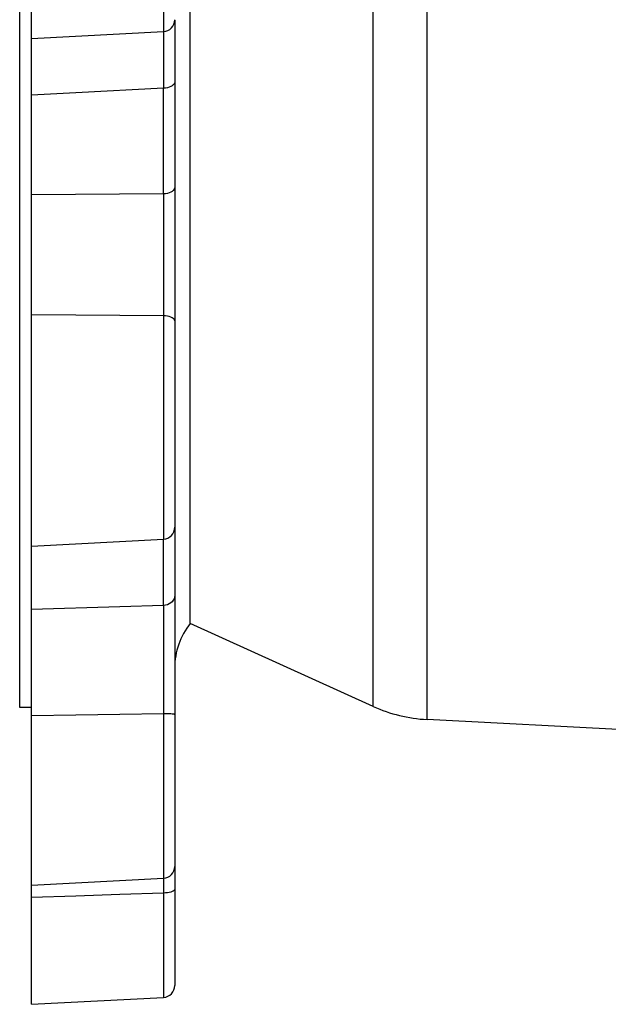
# Model space of a CAD drawing. Header units: inches. Extents: x 14.5 to 31.2, y 3.4 to 31.4.
# Tile 1 of 19: x 14.5 to 18.4, y 6 to 12.5. Entities that reach past the tile are written whole.
import ezdxf

# ---------------------------------------------------------------- set-up
doc = ezdxf.new("R2010")
doc.units = ezdxf.units.IN
doc.header["$LTSCALE"] = 2.574606
doc.header["$MEASUREMENT"] = 0
doc.layers.get('0').update_dxf_attribs({"linetype": 'CONTINUOUS'})
doc.layers.add('AXES', color=7, linetype='CONTINUOUS')
doc.layers.add('SURFS', color=7, linetype='CONTINUOUS')

msp = doc.modelspace()

# ---------------------------------------------------------------- linework, layer by layer
at = {"color": 7, "linetype": 'Continuous'}
for p, q in [((17.1599, 7.8676), (17.1599, 26.9234)), ((16.8047, 7.9542), (16.8047, 26.8368)), ((15.5961, 8.5026), (15.5961, 26.2883)), ((15.4192, 11.339), (15.4192, 12.0381)), ((15.4938, 12.0791), (15.4938, 11.3853)), ((14.5489, 11.3325), (14.5489, 11.9928)), ((15.4938, 9.1376), (15.4938, 8.688)), ((15.4192, 8.6209), (15.4192, 9.059)), ((14.5489, 8.5951), (14.5489, 9.0134))]:
    msp.add_line(p, q, dxfattribs=at)
at = {"layer": 'AXES', "color": 7, "linetype": 'Continuous'}
msp.add_line((14.4702, 7.9467), (14.4702, 26.8443), dxfattribs=at)
at = {"layer": 'SURFS', "color": 7, "linetype": 'Continuous'}
for p, q in [((14.5489, 11.9928), (14.5489, 14.9929)), ((15.4192, 14.2079), (15.4192, 12.4118)), ((15.4938, 12.4882), (15.4938, 12.0791)), ((14.5489, 12.3662), (15.4192, 12.4118)), ((15.4194, 12.4118), (15.4195, 12.41)), ((15.4195, 12.41), (15.4196, 12.4002)), ((15.4196, 12.4002), (15.4198, 12.3647)), ((15.4198, 12.3647), (15.4198, 12.309)), ((15.4198, 12.309), (15.4197, 12.2344)), ((15.4197, 12.2344), (15.4195, 12.143)), ((15.4195, 12.143), (15.4192, 12.0381)), ((15.4938, 11.3853), (15.4938, 9.1376)), ((15.4192, 11.339), (14.5489, 11.3325)), ((14.5489, 9.0134), (14.5489, 11.3325)), ((15.4192, 11.339), (15.4195, 11.2281)), ((15.4195, 11.2281), (15.4197, 11.1068)), ((15.4197, 11.1068), (15.4198, 10.9793)), ((15.4198, 10.9793), (15.4198, 10.849)), ((15.4198, 10.849), (15.4196, 10.7192)), ((15.4192, 10.5344), (15.4192, 9.059)), ((14.5489, 9.0134), (15.4192, 9.059)), ((15.4938, 8.688), (15.4938, 6.1106)), ((14.5489, 5.9864), (14.5489, 8.5951)), ((15.4192, 8.6209), (15.4195, 8.5443)), ((15.4195, 8.5443), (15.4197, 8.4509)), ((16.8047, 7.9542), (15.5961, 8.5026)), ((15.4197, 8.4509), (15.4198, 8.3437)), ((15.4198, 8.3437), (15.4198, 8.2258)), ((15.4198, 8.2258), (15.4196, 8.1)), ((14.5489, 7.9467), (14.4702, 7.9467)), ((15.4192, 7.9055), (15.4192, 6.8187)), ((22.1798, 7.6045), (17.1599, 7.8676)), ((14.5489, 6.7731), (15.4192, 6.8187)), ((15.4195, 6.8187), (15.4192, 6.7213)), ((15.4192, 6.7213), (15.4192, 6.032)), ((14.5489, 5.9864), (15.4192, 6.032))]:
    msp.add_line(p, q, dxfattribs=at)
for points in [[(15.4192, 12.0381), (14.8412, 12.008), (14.5489, 11.9928)], [(15.4938, 12.0791), (15.4927, 12.0722), (15.4893, 12.0655), (15.4839, 12.0592), (15.4765, 12.0534), (15.4674, 12.0484), (15.4568, 12.0443), (15.445, 12.0411), (15.4323, 12.039), (15.4192, 12.0381)], [(15.4938, 11.3853), (15.4927, 11.3776), (15.4893, 11.37), (15.4839, 11.3629), (15.4765, 11.3564), (15.4674, 11.3507), (15.4568, 11.346), (15.445, 11.3424), (15.4323, 11.3401), (15.4192, 11.339)], [(15.4196, 10.7192), (15.4194, 10.5939), (15.4192, 10.5344)], [(15.4192, 10.5344), (15.1312, 10.5363), (14.8412, 10.5382), (14.5489, 10.5399)], [(15.4938, 10.5003), (15.4927, 10.506), (15.4893, 10.5116), (15.4839, 10.5169), (15.4765, 10.5216), (15.4674, 10.5258), (15.4568, 10.5293), (15.445, 10.5319), (15.4323, 10.5336), (15.4192, 10.5344)], [(15.4938, 8.688), (15.4927, 8.6767), (15.4893, 8.6658), (15.4839, 8.6554), (15.4765, 8.646), (15.4674, 8.6378), (15.4568, 8.631), (15.445, 8.6259), (15.4323, 8.6225), (15.4192, 8.6209)], [(15.4192, 8.6209), (15.1312, 8.6124), (14.5489, 8.5951)], [(15.4196, 8.1), (15.4194, 7.9703), (15.4192, 7.9055)], [(15.4192, 7.9055), (15.1312, 7.9012), (14.8412, 7.8968), (14.5489, 7.8923)], [(15.4938, 7.9011), (15.4927, 7.9018), (15.4893, 7.9025), (15.4839, 7.9032), (15.4765, 7.9038), (15.4674, 7.9044), (15.4568, 7.9048), (15.445, 7.9052), (15.4323, 7.9054), (15.4192, 7.9055)], [(15.4192, 6.7213), (15.1312, 6.7115), (14.8412, 6.7015), (14.5489, 6.6914)], [(15.4938, 6.7473), (15.4927, 6.7429), (15.4893, 6.7387), (15.4839, 6.7347), (15.4765, 6.731), (15.4674, 6.7278), (15.4568, 6.7252), (15.445, 6.7232), (15.4323, 6.7219), (15.4192, 6.7213)]]:
    msp.add_lwpolyline(points, dxfattribs=at)
for centre, radius, start, end in [((15.415, 12.4904), 0.0787, 273, 360), ((15.415, 9.1376), 0.0787, 273, 360), ((15.9662, 8.209), 0.4724, 141.57089, 180), ((17.2114, 8.8505), 0.9843, 245.59131, 267), ((15.415, 6.8973), 0.0787, 273, 360), ((15.415, 6.1106), 0.0787, 273, 360)]:
    msp.add_arc(centre, radius, start, end, dxfattribs=at)

doc.saveas('drawing.dxf')
